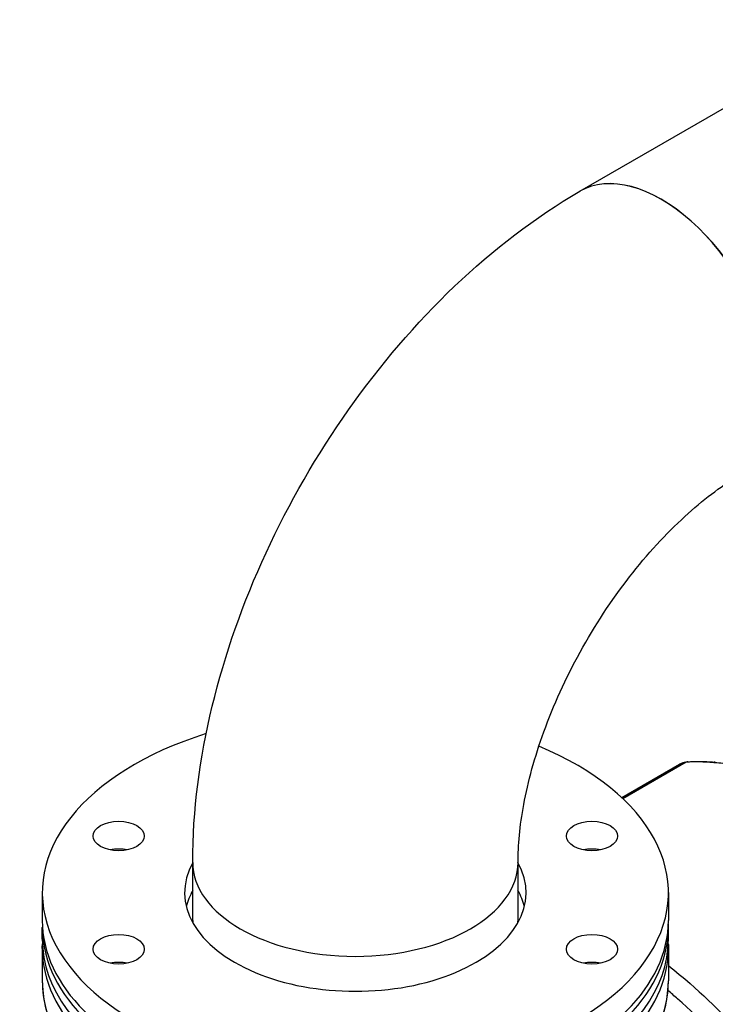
# Model space of a CAD drawing. Header units: millimetres. Extents: x 0 to 5940, y 0 to 4200.
# Tile 9 of 51: x 515 to 671, y 618 to 840. Entities that reach past the tile are written whole.
import ezdxf

# ---------------------------------------------------------------- set-up
doc = ezdxf.new("R2010")
doc.units = ezdxf.units.MM
doc.header["$LTSCALE"] = 50
doc.layers.add('02-LINIE-035', color=2, linetype='CONTINUOUS')

msp = doc.modelspace()

# ---------------------------------------------------------------- linework, layer by layer
at = {"layer": '02-LINIE-035'}
for p, q in [((640.55, 801.14), (776.32, 879.52)), ((664.45, 672.81), (650.22, 664.59)), ((649.94, 664.86), (662.93, 672.37)), ((553.45, 637.24), (553.45, 650.31)), ((626.61, 637.24), (626.61, 650.31)), ((519.63, 643.51), (519.63, 637.24)), ((660.43, 643.51), (660.43, 637.24)), ((519.63, 633.06), (519.63, 635.68)), ((660.43, 633.06), (660.43, 635.68)), ((519.63, 630.97), (519.63, 623.66)), ((660.43, 630.97), (660.43, 623.66))]:
    msp.add_line(p, q, dxfattribs=at)
for centre, major_axis, ratio, start_param, end_param in [((658.82, 769.45), (18.29, -31.68), 0.57735, 0, 3.141593), ((658.84, 769.46), (18.29, -31.68), 0.57735, 6.282567, 9.425397), ((590.03, 643.51), (-70.4, 0), 0.57735, 5.209154, 10.369034), ((667.73, 664.05), (-4.8, 8.31), 0.57735, 6.002631, 6.283185), ((697.28, 585.25), (-48, 83.14), 0.57735, 5.90304, 6.002631), ((664.89, 671.64), (-0.08, 1.28), 0.784573, 0, 0.373226), ((670.88, 671.57), (0.1, 1.28), 0.758208, 0, 0.483252), ((536.81, 649.97), (-5.76, 0), 0.57735, 4.372552, 5.052226), ((643.24, 649.97), (-5.76, 0), 0.57735, 4.372552, 5.052226), ((590.03, 643.51), (38.4, 0), 0.57735, 2.832139, 6.592639), ((590.03, 650.31), (36.58, 0), 0.57735, 3.141593, 6.283185), ((590.03, 650.31), (36.58, 0), 0.57735, 3.141593, 6.283185), ((590.03, 637.24), (-38.4, 0), 0.57735, 5.973731, 6.141288), ((590.03, 637.24), (38.4, 0), 0.57735, 0.141897, 0.309454), ((590.03, 635.68), (70.4, 0), 0.57735, 3.122307, 6.302471), ((590.03, 637.24), (-70.4, 0), 0.57735, 0, 3.141593), ((590.03, 637.24), (-36.58, 0), 0.57735, 0, 0.023654), ((590.03, 637.24), (36.58, 0), 0.57735, 6.259532, 6.283185), ((590.03, 633.06), (70.4, 0), 0.57735, 3.141593, 6.283185), ((590.03, 630.97), (-70.4, 0), 0.57735, 0, 3.141593), ((536.81, 624.52), (-5.76, 0), 0.57735, 4.372552, 5.052226), ((643.24, 624.52), (-5.76, 0), 0.57735, 4.372552, 5.052226), ((590.03, 623.66), (70.4, 0), 0.57735, 3.141593, 6.283185)]:
    msp.add_ellipse(centre, major_axis=major_axis, ratio=ratio, start_param=start_param, end_param=end_param, dxfattribs=at)
for centre in [(536.81, 656.24), (643.24, 656.24), (536.81, 630.79), (643.24, 630.79)]:
    msp.add_ellipse(centre, major_axis=(5.76, 0), ratio=0.57735, dxfattribs=at)
for points, knots in [([(553.45, 650.31), (553.45, 661.94), (555.02, 673.71), (560.68, 697.09), (564.78, 708.69), (575.13, 731.12), (581.38, 741.94), (595.63, 762.12), (603.63, 771.48), (621.04, 788.07), (630.45, 795.31), (640.53, 801.13)], [3.141593, 3.141593, 3.141593, 3.141593, 3.455752, 3.455752, 3.769911, 3.769911, 4.08407, 4.08407, 4.39823, 4.39823, 4.712389, 4.712389, 4.712389, 4.712389]), ([(626.61, 650.31), (626.61, 654.07), (627, 658.5), (628.86, 668.45), (630.37, 674.01), (634.59, 685.63), (637.35, 691.7), (643.86, 703.51), (647.63, 709.25), (655.67, 719.59), (659.92, 724.2), (668.17, 731.76), (672.16, 734.76), (676.22, 737.26), (676.67, 737.52), (677.1, 737.77)], [3.141593, 3.141593, 3.141593, 3.141593, 3.3781, 3.3781, 3.629436, 3.629436, 3.89276, 3.89276, 4.161142, 4.161142, 4.426416, 4.426416, 4.680594, 4.680594, 4.712389, 4.712389, 4.712389, 4.712389]), ([(662.93, 672.37), (663.05, 672.43), (663.16, 672.49), (663.4, 672.6), (663.53, 672.65), (663.77, 672.74), (663.9, 672.77), (664.16, 672.84), (664.29, 672.86), (664.55, 672.9), (664.68, 672.91), (664.81, 672.92)], [0.7853982, 0.7853982, 0.7853982, 0.7853982, 0.8415089, 0.8415089, 0.8976197, 0.8976197, 0.9537305, 0.9537305, 1.0098412, 1.0098412, 1.065952, 1.065952, 1.065952, 1.065952]), ([(664.81, 672.92), (665.21, 672.94), (665.62, 672.96), (666.43, 672.99), (666.84, 673), (667.66, 673), (668.07, 672.99), (668.89, 672.97), (669.31, 672.95), (670.14, 672.91), (670.56, 672.88), (670.98, 672.84)], [1.06595199, 1.06595199, 1.06595199, 1.06595199, 1.08587022, 1.08587022, 1.10578845, 1.10578845, 1.12570668, 1.12570668, 1.1456249, 1.1456249, 1.16554313, 1.16554313, 1.16554313, 1.16554313]), ([(674.39, 672.3), (673.24, 672.49), (672.05, 672.61), (670.91, 672.7), (670.78, 672.71), (670.65, 672.72), (670.52, 672.74)], [0, 0, 0, 0, 0.896485, 0.896485, 0.896485, 1, 1, 1, 1]), ([(660.43, 627.13), (662.07, 625.84), (663.7, 624.48), (665.3, 623.08), (670.82, 618.24), (676.11, 612.77), (681.15, 606.63)], [0.6775046, 0.6775046, 0.6775046, 0.6775046, 0.75, 0.75, 0.75, 1, 1, 1, 1]), ([(519.63, 623.66), (519.63, 619.32), (520.8, 614.99), (525.37, 606.72), (528.81, 602.8), (537.65, 595.73), (543.08, 592.61), (555.35, 587.52), (562.18, 585.56), (576.56, 582.99), (584.09, 582.38), (599.1, 582.58), (606.57, 583.38), (620.72, 586.31), (627.4, 588.44), (639.28, 593.85), (644.48, 597.12), (652.85, 604.49), (656.03, 608.59), (659.61, 616.4), (660.43, 620.03), (660.43, 623.66)], [3.926991, 3.926991, 3.926991, 3.926991, 4.235865, 4.235865, 4.552235, 4.552235, 4.874765, 4.874765, 5.197752, 5.197752, 5.520219, 5.520219, 5.842488, 5.842488, 6.165016, 6.165016, 6.48806, 6.48806, 6.810213, 6.810213, 7.068583, 7.068583, 7.068583, 7.068583]), ([(677.84, 603.74), (672.96, 609.67), (667.84, 614.97), (662.49, 619.65), (661.78, 620.28), (661.06, 620.89), (660.33, 621.5)], [0, 0, 0, 0, 0.25, 0.25, 0.25, 0.2834241, 0.2834241, 0.2834241, 0.2834241])]:
    msp.add_open_spline(points, degree=3, knots=knots, dxfattribs=at)
for points in [[(519.63, 630.97), (519.63, 631.32), (519.64, 631.68), (519.65, 632.03)], [(660.41, 632.03), (660.42, 631.68), (660.43, 631.32), (660.43, 630.97)]]:
    msp.add_open_spline(points, degree=3, dxfattribs=at)

doc.saveas('drawing.dxf')
